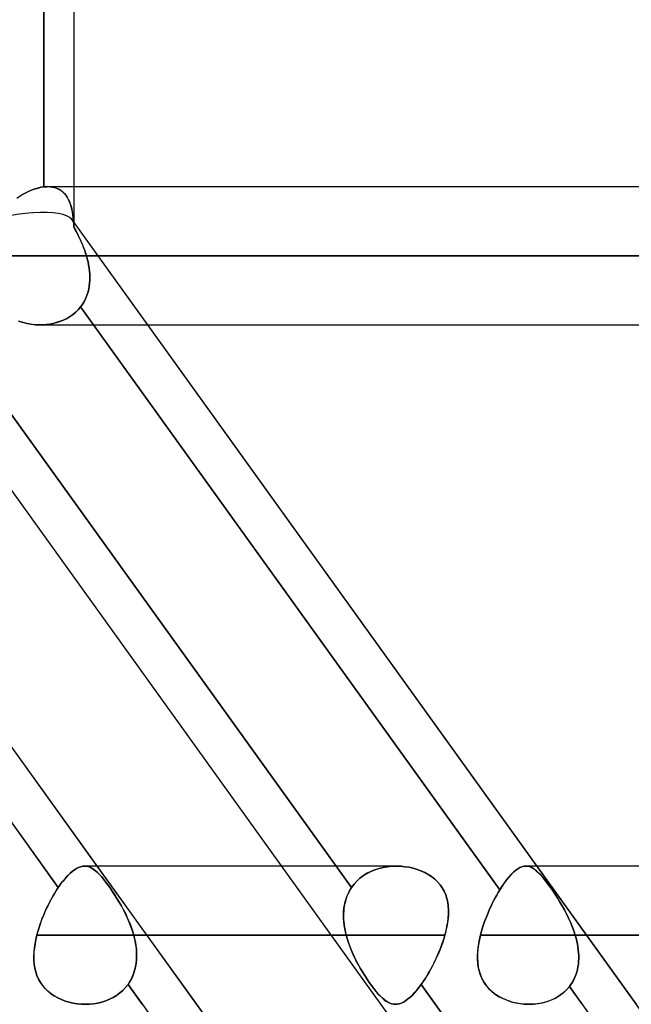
# Model space of a CAD drawing. Header units: millimetres. Extents: x -243 to 243, y -92 to 86.
# Tile 6 of 81: x -136 to -128, y -35 to -22. Entities that reach past the tile are written whole.
import ezdxf

# ---------------------------------------------------------------- set-up
doc = ezdxf.new("R2010")
doc.units = ezdxf.units.MM
doc.layers.add('MAIN-1', color=7, linetype='Continuous')

msp = doc.modelspace()

# ---------------------------------------------------------------- linework, layer by layer
at = {"layer": 'MAIN-1'}
for p, q in [((-135.039, -24.66), (-135.039, -16.383)), ((-135.432, -17.15), (-135.432, -24.165)), ((-135.432, -24.165), (-135.432, -17.15)), ((-135.039, -24.163), (-135.039, -17.153)), ((-135.63, -24.224), (-135.67, -24.245)), ((-135.661, -24.24), (-135.622, -24.221)), ((-135.589, -24.207), (-135.63, -24.224)), ((-135.622, -24.221), (-135.583, -24.205)), ((-135.549, -24.192), (-135.589, -24.207)), ((-135.583, -24.205), (-135.544, -24.191)), ((-135.509, -24.18), (-135.549, -24.192)), ((-135.544, -24.191), (-135.506, -24.18)), ((-135.47, -24.171), (-135.509, -24.18)), ((-135.506, -24.18), (-135.469, -24.171)), ((-135.432, -24.165), (-135.47, -24.171)), ((-135.469, -24.171), (-135.432, -24.165)), ((-135.424, -24.165), (-135.432, -24.165)), ((-135.432, -24.165), (-135.424, -24.165)), ((-135.415, -24.164), (-135.424, -24.165)), ((-135.424, -24.165), (-135.415, -24.164)), ((-135.407, -24.163), (-135.415, -24.164)), ((-135.415, -24.164), (-135.407, -24.163)), ((-135.398, -24.163), (-135.407, -24.163)), ((-135.407, -24.163), (-135.398, -24.163)), ((-135.39, -24.163), (-135.398, -24.163)), ((-135.398, -24.163), (-135.39, -24.163)), ((-135.382, -24.162), (-135.39, -24.163)), ((-135.39, -24.163), (-135.382, -24.162)), ((-135.348, -24.164), (-135.382, -24.162)), ((-135.382, -24.162), (-135.349, -24.164)), ((135.382, -24.163), (-135.382, -24.163)), ((135.382, -24.163), (-135.382, -24.163)), ((-135.349, -24.164), (-135.317, -24.168)), ((-135.316, -24.168), (-135.348, -24.164)), ((-135.317, -24.168), (-135.287, -24.175)), ((-135.285, -24.176), (-135.316, -24.168)), ((-135.287, -24.175), (-135.258, -24.185)), ((-135.257, -24.186), (-135.285, -24.176)), ((-135.258, -24.185), (-135.232, -24.198)), ((-135.23, -24.199), (-135.257, -24.186)), ((-135.232, -24.198), (-135.208, -24.213)), ((-135.205, -24.215), (-135.23, -24.199)), ((-135.208, -24.213), (-135.185, -24.231)), ((-135.183, -24.233), (-135.205, -24.215)), ((-135.039, -24.66), (-135.039, -24.163)), ((-135.779, -24.311), (-135.74, -24.285)), ((-135.711, -24.268), (-135.752, -24.293)), ((-135.74, -24.285), (-135.701, -24.261)), ((-135.67, -24.245), (-135.711, -24.268)), ((-135.701, -24.261), (-135.661, -24.24)), ((-135.185, -24.231), (-135.165, -24.251)), ((-135.162, -24.254), (-135.183, -24.233)), ((-135.165, -24.251), (-135.146, -24.274)), ((-135.143, -24.277), (-135.162, -24.254)), ((-135.146, -24.274), (-135.129, -24.298)), ((-135.126, -24.302), (-135.143, -24.277)), ((-135.129, -24.298), (-135.114, -24.325)), ((-135.111, -24.33), (-135.126, -24.302)), ((-135.114, -24.325), (-135.1, -24.354)), ((-135.098, -24.359), (-135.111, -24.33)), ((-135.1, -24.354), (-135.089, -24.384)), ((-135.087, -24.39), (-135.098, -24.359)), ((-135.089, -24.384), (-135.078, -24.416)), ((-135.077, -24.422), (-135.087, -24.39)), ((-135.078, -24.416), (-135.07, -24.451)), ((-135.068, -24.456), (-135.077, -24.422)), ((-135.07, -24.451), (-135.062, -24.486)), ((-135.061, -24.492), (-135.068, -24.456)), ((-128.557, -41.558), (-140.755, -24.597)), ((-135.062, -24.486), (-135.056, -24.524)), ((-135.056, -24.529), (-135.061, -24.492)), ((-122.861, -41.558), (-135.059, -24.597)), ((-134.084, -25.953), (-135.059, -24.597)), ((-135.056, -24.524), (-135.051, -24.563)), ((-135.051, -24.566), (-135.056, -24.529)), ((-135.051, -24.563), (-135.047, -24.603)), ((-135.047, -24.606), (-135.051, -24.566)), ((-135.047, -24.603), (-135.044, -24.645)), ((-135.044, -24.646), (-135.047, -24.606)), ((-135.044, -24.645), (-135.042, -24.689)), ((-135.042, -24.689), (-135.044, -24.646)), ((-135.024, -24.721), (-135.042, -24.689)), ((-135.042, -24.689), (-135.023, -24.723)), ((-135.007, -24.753), (-135.024, -24.721)), ((-135.023, -24.723), (-135.004, -24.758)), ((-134.99, -24.786), (-135.007, -24.753)), ((-135.004, -24.758), (-134.986, -24.794)), ((-134.974, -24.819), (-134.99, -24.786)), ((-134.986, -24.794), (-134.968, -24.831)), ((-134.958, -24.853), (-134.974, -24.819)), ((-134.968, -24.831), (-134.951, -24.867)), ((-134.943, -24.887), (-134.958, -24.853)), ((-134.951, -24.867), (-134.935, -24.905)), ((-134.928, -24.921), (-134.943, -24.887)), ((-134.935, -24.905), (-134.92, -24.942)), ((-134.915, -24.955), (-134.928, -24.921)), ((-134.92, -24.942), (-134.905, -24.981)), ((-134.902, -24.989), (-134.915, -24.955)), ((-134.905, -24.981), (-134.892, -25.019)), ((-134.89, -25.023), (-134.902, -24.989)), ((136.222, -25.058), (-136.222, -25.058)), ((-136.222, -25.058), (136.222, -25.058)), ((-134.892, -25.019), (-134.88, -25.058)), ((-134.88, -25.058), (-134.89, -25.023)), ((-134.88, -25.058), (134.88, -25.058)), ((-134.88, -25.058), (-134.869, -25.097)), ((134.88, -25.058), (-134.88, -25.058)), ((-134.869, -25.097), (-134.88, -25.058)), ((-134.869, -25.097), (-134.859, -25.137)), ((-134.859, -25.137), (-134.869, -25.097)), ((-134.859, -25.137), (-134.851, -25.177)), ((-134.851, -25.177), (-134.859, -25.137)), ((-134.851, -25.177), (-134.844, -25.217)), ((-134.844, -25.217), (-134.851, -25.177)), ((-134.844, -25.217), (-134.839, -25.257)), ((-134.839, -25.257), (-134.844, -25.217)), ((-134.839, -25.257), (-134.836, -25.296)), ((-134.836, -25.296), (-134.839, -25.257)), ((-134.835, -25.375), (-134.838, -25.413)), ((-134.838, -25.413), (-134.835, -25.375)), ((-134.836, -25.296), (-134.835, -25.336)), ((-134.835, -25.336), (-134.836, -25.296)), ((-134.835, -25.336), (-134.835, -25.375)), ((-134.835, -25.375), (-134.835, -25.336)), ((-134.849, -25.488), (-134.858, -25.524)), ((-134.858, -25.524), (-134.849, -25.488)), ((-134.842, -25.451), (-134.849, -25.488)), ((-134.849, -25.488), (-134.842, -25.451)), ((-134.838, -25.413), (-134.842, -25.451)), ((-134.842, -25.451), (-134.838, -25.413)), ((-134.897, -25.628), (-134.914, -25.66)), ((-134.914, -25.66), (-134.897, -25.628)), ((-134.882, -25.594), (-134.897, -25.628)), ((-134.897, -25.628), (-134.882, -25.595)), ((-134.869, -25.56), (-134.882, -25.594)), ((-134.882, -25.595), (-134.869, -25.56)), ((-134.858, -25.524), (-134.869, -25.56)), ((-134.869, -25.56), (-134.858, -25.524)), ((-140.67, -25.694), (-135.244, -33.24)), ((-131.446, -33.24), (-136.873, -25.694)), ((-136.873, -25.694), (-131.446, -33.24)), ((-135.022, -25.792), (-134.987, -25.757)), ((-134.982, -25.752), (-135.011, -25.782)), ((-134.987, -25.757), (-134.955, -25.721)), ((-134.955, -25.721), (-134.982, -25.752)), ((-134.934, -25.691), (-134.955, -25.721)), ((-134.955, -25.721), (-134.934, -25.691)), ((-134.955, -25.721), (-129.527, -33.269)), ((-134.789, -25.953), (-134.955, -25.721)), ((-134.914, -25.66), (-134.934, -25.691)), ((-134.934, -25.691), (-134.914, -25.66)), ((-124.814, -43.441), (-137.471, -25.841)), ((-124.814, -43.441), (-137.471, -25.841)), ((-135.188, -25.896), (-135.143, -25.875)), ((-135.15, -25.878), (-135.188, -25.896)), ((-135.112, -25.858), (-135.15, -25.878)), ((-135.143, -25.875), (-135.1, -25.85)), ((-135.077, -25.835), (-135.112, -25.858)), ((-135.1, -25.85), (-135.06, -25.823)), ((-135.043, -25.81), (-135.077, -25.835)), ((-135.06, -25.823), (-135.022, -25.792)), ((-135.011, -25.782), (-135.043, -25.81)), ((-135.244, -33.24), (-140.484, -25.953)), ((-134.739, -32.962), (-139.78, -25.952)), ((-135.713, -25.919), (-135.757, -25.904)), ((-135.747, -25.908), (-135.696, -25.923)), ((-135.669, -25.93), (-135.713, -25.919)), ((-135.696, -25.923), (-135.645, -25.936)), ((-135.624, -25.94), (-135.669, -25.93)), ((-135.645, -25.936), (-135.593, -25.945)), ((-135.579, -25.947), (-135.624, -25.94)), ((-135.593, -25.945), (-135.54, -25.95)), ((-135.533, -25.951), (-135.579, -25.947)), ((-135.54, -25.95), (-135.487, -25.952)), ((-135.487, -25.952), (-135.533, -25.951)), ((-135.487, -25.952), (-135.435, -25.951)), ((-135.443, -25.952), (-135.487, -25.952)), ((-135.479, -25.953), (135.479, -25.953)), ((-135.479, -25.953), (135.479, -25.953)), ((-135.399, -25.948), (-135.443, -25.952)), ((-135.435, -25.951), (-135.384, -25.947)), ((-135.355, -25.943), (-135.399, -25.948)), ((-135.384, -25.947), (-135.333, -25.939)), ((-135.312, -25.935), (-135.355, -25.943)), ((-135.333, -25.939), (-135.283, -25.928)), ((-135.27, -25.924), (-135.312, -25.935)), ((-135.283, -25.928), (-135.235, -25.914)), ((-135.228, -25.911), (-135.27, -25.924)), ((-135.235, -25.914), (-135.188, -25.896)), ((-135.188, -25.896), (-135.228, -25.911)), ((-129.527, -33.269), (-134.789, -25.953)), ((-129.043, -32.963), (-134.084, -25.953)), ((-135.064, -33.031), (-135.036, -33.01)), ((-135.035, -33.01), (-135.063, -33.031)), ((-135.036, -33.01), (-135.008, -32.993)), ((-135.007, -32.992), (-135.035, -33.01)), ((-135.008, -32.993), (-134.981, -32.979)), ((-134.98, -32.979), (-135.007, -32.992)), ((-134.981, -32.979), (-134.954, -32.97)), ((-134.954, -32.97), (-134.98, -32.979)), ((-134.928, -32.964), (-134.954, -32.97)), ((-134.954, -32.97), (-134.929, -32.964)), ((-134.929, -32.964), (-134.903, -32.963)), ((-134.903, -32.963), (-134.928, -32.964)), ((-130.867, -32.963), (-134.904, -32.963)), ((-132.35, -32.963), (-134.904, -32.963)), ((-134.879, -32.964), (-134.903, -32.963)), ((-134.903, -32.963), (-134.88, -32.964)), ((-134.88, -32.964), (-134.856, -32.969)), ((-134.855, -32.97), (-134.879, -32.964)), ((-134.856, -32.969), (-134.833, -32.978)), ((-134.832, -32.978), (-134.855, -32.97)), ((-134.833, -32.978), (-134.809, -32.99)), ((-134.808, -32.99), (-134.832, -32.978)), ((-134.809, -32.99), (-134.786, -33.005)), ((-134.785, -33.005), (-134.808, -32.99)), ((-134.786, -33.005), (-134.762, -33.023)), ((-134.761, -33.024), (-134.785, -33.005)), ((-134.762, -33.023), (-134.737, -33.045)), ((-134.736, -33.045), (-134.761, -33.024)), ((-133.451, -34.752), (-134.739, -32.962)), ((-130.867, -32.963), (-132.35, -32.963)), ((-131.197, -33.031), (-131.145, -33.01)), ((-131.144, -33.01), (-131.195, -33.031)), ((-131.145, -33.01), (-131.091, -32.993)), ((-131.09, -32.992), (-131.144, -33.01)), ((-131.091, -32.993), (-131.036, -32.979)), ((-131.035, -32.979), (-131.09, -32.992)), ((-131.036, -32.979), (-130.979, -32.97)), ((-130.978, -32.97), (-131.035, -32.979)), ((-130.979, -32.97), (-130.923, -32.964)), ((-130.921, -32.964), (-130.978, -32.97)), ((-130.923, -32.964), (-130.866, -32.963)), ((-130.865, -32.963), (-130.921, -32.964)), ((-130.866, -32.963), (-130.865, -32.963)), ((-130.865, -32.963), (-130.865, -32.963)), ((-130.865, -32.963), (-130.865, -32.963)), ((-130.865, -32.963), (-130.865, -32.963)), ((-130.865, -32.963), (-130.865, -32.963)), ((-130.865, -32.963), (-130.865, -32.963)), ((-130.865, -32.963), (-130.81, -32.964)), ((-130.809, -32.964), (-130.865, -32.963)), ((-130.81, -32.964), (-130.755, -32.97)), ((-130.755, -32.97), (-130.809, -32.964)), ((-130.755, -32.97), (-130.702, -32.978)), ((-130.701, -32.978), (-130.755, -32.97)), ((-130.702, -32.978), (-130.65, -32.99)), ((-130.648, -32.99), (-130.701, -32.978)), ((-130.65, -32.99), (-130.598, -33.005)), ((-130.597, -33.005), (-130.648, -32.99)), ((-130.598, -33.005), (-130.548, -33.023)), ((-130.547, -33.024), (-130.597, -33.005)), ((-130.548, -33.023), (-130.5, -33.045)), ((-130.499, -33.045), (-130.547, -33.024)), ((-129.348, -33.041), (-129.32, -33.017)), ((-129.319, -33.016), (-129.347, -33.04)), ((-129.32, -33.017), (-129.292, -32.997)), ((-129.292, -32.997), (-129.319, -33.016)), ((-129.265, -32.982), (-129.292, -32.997)), ((-129.292, -32.997), (-129.265, -32.982)), ((-129.239, -32.971), (-129.265, -32.982)), ((-129.265, -32.982), (-129.239, -32.971)), ((-129.214, -32.965), (-129.239, -32.971)), ((-129.239, -32.971), (-129.214, -32.965)), ((-129.189, -32.963), (-129.214, -32.965)), ((-129.214, -32.965), (-129.189, -32.963)), ((-129.166, -32.964), (-129.189, -32.963)), ((-129.189, -32.963), (-129.166, -32.964)), ((129.187, -32.963), (-129.187, -32.963)), ((129.187, -32.963), (-129.187, -32.963)), ((-129.143, -32.969), (-129.166, -32.964)), ((-129.166, -32.964), (-129.144, -32.969)), ((-129.144, -32.969), (-129.122, -32.977)), ((-129.121, -32.978), (-129.143, -32.969)), ((-129.122, -32.977), (-129.099, -32.989)), ((-129.098, -32.989), (-129.121, -32.978)), ((-129.099, -32.989), (-129.077, -33.004)), ((-129.076, -33.005), (-129.098, -32.989)), ((-129.077, -33.004), (-129.054, -33.022)), ((-129.053, -33.023), (-129.076, -33.005)), ((-129.054, -33.022), (-129.03, -33.044)), ((-129.029, -33.045), (-129.053, -33.023)), ((-127.756, -34.752), (-129.043, -32.963)), ((-135.182, -33.156), (-135.213, -33.196)), ((-135.213, -33.196), (-135.183, -33.156)), ((-135.183, -33.156), (-135.152, -33.119)), ((-135.152, -33.119), (-135.182, -33.156)), ((-135.122, -33.085), (-135.152, -33.119)), ((-135.152, -33.119), (-135.122, -33.086)), ((-135.092, -33.056), (-135.122, -33.085)), ((-135.122, -33.086), (-135.093, -33.057)), ((-135.093, -33.057), (-135.064, -33.031)), ((-135.063, -33.031), (-135.092, -33.056)), ((-134.737, -33.045), (-134.712, -33.07)), ((-134.711, -33.071), (-134.736, -33.045)), ((-134.712, -33.07), (-134.686, -33.098)), ((-134.685, -33.099), (-134.711, -33.071)), ((-134.686, -33.098), (-134.659, -33.13)), ((-134.658, -33.131), (-134.685, -33.099)), ((-134.659, -33.13), (-134.631, -33.165)), ((-134.631, -33.166), (-134.658, -33.131)), ((-131.414, -33.196), (-131.377, -33.156)), ((-131.377, -33.156), (-131.414, -33.196)), ((-131.377, -33.156), (-131.337, -33.119)), ((-131.337, -33.119), (-131.377, -33.156)), ((-131.292, -33.085), (-131.337, -33.119)), ((-131.337, -33.119), (-131.293, -33.086)), ((-131.293, -33.086), (-131.246, -33.057)), ((-131.245, -33.056), (-131.292, -33.085)), ((-131.246, -33.057), (-131.197, -33.031)), ((-131.195, -33.031), (-131.245, -33.056)), ((-130.5, -33.045), (-130.454, -33.07)), ((-130.453, -33.071), (-130.499, -33.045)), ((-130.454, -33.07), (-130.41, -33.099)), ((-130.409, -33.099), (-130.453, -33.071)), ((-130.41, -33.099), (-130.369, -33.131)), ((-130.369, -33.131), (-130.409, -33.099)), ((-130.369, -33.131), (-130.333, -33.166)), ((-130.333, -33.166), (-130.369, -33.131)), ((-129.435, -33.137), (-129.466, -33.177)), ((-129.466, -33.178), (-129.436, -33.137)), ((-129.436, -33.137), (-129.406, -33.101)), ((-129.405, -33.101), (-129.435, -33.137)), ((-129.406, -33.101), (-129.376, -33.069)), ((-129.376, -33.068), (-129.405, -33.101)), ((-129.347, -33.04), (-129.376, -33.068)), ((-129.376, -33.069), (-129.348, -33.041)), ((-129.03, -33.044), (-129.005, -33.069)), ((-129.004, -33.07), (-129.029, -33.045)), ((-129.005, -33.069), (-128.98, -33.098)), ((-128.979, -33.099), (-129.004, -33.07)), ((-128.98, -33.098), (-128.953, -33.13)), ((-128.952, -33.131), (-128.979, -33.099)), ((-128.953, -33.13), (-128.926, -33.165)), ((-128.925, -33.166), (-128.952, -33.131)), ((-135.289, -33.311), (-135.266, -33.274)), ((-135.262, -33.267), (-135.279, -33.295)), ((-135.266, -33.274), (-135.244, -33.24)), ((-135.244, -33.24), (-135.262, -33.267)), ((-135.213, -33.196), (-135.244, -33.24)), ((-135.244, -33.24), (-135.213, -33.196)), ((-134.631, -33.165), (-134.603, -33.203)), ((-134.603, -33.203), (-134.631, -33.166)), ((-134.573, -33.244), (-134.603, -33.203)), ((-134.603, -33.203), (-134.574, -33.244)), ((-134.574, -33.244), (-134.544, -33.288)), ((-134.544, -33.288), (-134.573, -33.244)), ((-131.487, -33.311), (-131.468, -33.274)), ((-131.464, -33.267), (-131.479, -33.295)), ((-131.468, -33.274), (-131.446, -33.24)), ((-131.446, -33.24), (-131.464, -33.267)), ((-131.446, -33.24), (-131.414, -33.196)), ((-131.414, -33.196), (-131.446, -33.24)), ((-130.333, -33.166), (-130.3, -33.203)), ((-130.3, -33.203), (-130.333, -33.166)), ((-130.3, -33.203), (-130.271, -33.244)), ((-130.271, -33.244), (-130.3, -33.203)), ((-130.271, -33.244), (-130.247, -33.288)), ((-130.247, -33.288), (-130.271, -33.244)), ((-129.527, -33.269), (-129.547, -33.303)), ((-129.547, -33.303), (-129.527, -33.269)), ((-129.496, -33.222), (-129.527, -33.269)), ((-129.527, -33.269), (-129.496, -33.222)), ((-129.466, -33.177), (-129.496, -33.222)), ((-129.496, -33.222), (-129.466, -33.178)), ((-128.926, -33.165), (-128.898, -33.202)), ((-128.896, -33.204), (-128.925, -33.166)), ((-128.898, -33.202), (-128.869, -33.243)), ((-128.867, -33.245), (-128.896, -33.204)), ((-128.869, -33.243), (-128.839, -33.287)), ((-128.837, -33.289), (-128.867, -33.245)), ((-135.354, -33.427), (-135.333, -33.387)), ((-135.332, -33.384), (-135.348, -33.416)), ((-135.333, -33.387), (-135.311, -33.348)), ((-135.315, -33.354), (-135.332, -33.384)), ((-135.297, -33.324), (-135.315, -33.354)), ((-135.311, -33.348), (-135.289, -33.311)), ((-135.279, -33.295), (-135.297, -33.324)), ((-134.514, -33.333), (-134.544, -33.288)), ((-134.544, -33.288), (-134.513, -33.334)), ((-134.484, -33.38), (-134.514, -33.333)), ((-134.513, -33.334), (-134.484, -33.381)), ((-134.455, -33.428), (-134.484, -33.38)), ((-134.484, -33.381), (-134.454, -33.43)), ((-131.529, -33.427), (-131.518, -33.387)), ((-131.517, -33.384), (-131.526, -33.416)), ((-131.518, -33.387), (-131.504, -33.348)), ((-131.506, -33.354), (-131.517, -33.384)), ((-131.494, -33.324), (-131.506, -33.354)), ((-131.504, -33.348), (-131.487, -33.311)), ((-131.479, -33.295), (-131.494, -33.324)), ((-130.247, -33.288), (-130.227, -33.334)), ((-130.227, -33.333), (-130.247, -33.288)), ((-130.212, -33.38), (-130.227, -33.333)), ((-130.227, -33.334), (-130.212, -33.382)), ((-130.201, -33.428), (-130.212, -33.38)), ((-130.212, -33.382), (-130.201, -33.431)), ((-129.606, -33.411), (-129.625, -33.449)), ((-129.625, -33.449), (-129.606, -33.411)), ((-129.587, -33.374), (-129.606, -33.411)), ((-129.606, -33.411), (-129.587, -33.374)), ((-129.567, -33.338), (-129.587, -33.374)), ((-129.587, -33.374), (-129.567, -33.338)), ((-129.547, -33.303), (-129.567, -33.338)), ((-129.567, -33.338), (-129.547, -33.303)), ((-128.839, -33.287), (-128.808, -33.332)), ((-128.807, -33.334), (-128.837, -33.289)), ((-128.808, -33.332), (-128.778, -33.379)), ((-128.777, -33.381), (-128.807, -33.334)), ((-128.778, -33.379), (-128.748, -33.428)), ((-128.747, -33.43), (-128.777, -33.381)), ((-135.414, -33.552), (-135.395, -33.509)), ((-135.397, -33.513), (-135.412, -33.547)), ((-135.381, -33.48), (-135.397, -33.513)), ((-135.395, -33.509), (-135.375, -33.467)), ((-135.365, -33.448), (-135.381, -33.48)), ((-135.375, -33.467), (-135.354, -33.427)), ((-135.348, -33.416), (-135.365, -33.448)), ((-134.427, -33.478), (-134.455, -33.428)), ((-134.454, -33.43), (-134.425, -33.481)), ((-134.4, -33.529), (-134.427, -33.478)), ((-134.425, -33.481), (-134.398, -33.533)), ((-134.373, -33.581), (-134.4, -33.529)), ((-134.398, -33.533), (-134.371, -33.585)), ((-131.549, -33.552), (-131.545, -33.509)), ((-131.545, -33.513), (-131.548, -33.547)), ((-131.545, -33.509), (-131.538, -33.467)), ((-131.54, -33.48), (-131.545, -33.513)), ((-131.534, -33.448), (-131.54, -33.48)), ((-131.538, -33.467), (-131.529, -33.427)), ((-131.526, -33.416), (-131.534, -33.448)), ((-130.194, -33.478), (-130.201, -33.428)), ((-130.201, -33.431), (-130.194, -33.481)), ((-130.191, -33.529), (-130.194, -33.478)), ((-130.194, -33.481), (-130.191, -33.533)), ((-130.191, -33.581), (-130.191, -33.529)), ((-130.191, -33.533), (-130.191, -33.586)), ((-129.662, -33.528), (-129.679, -33.568)), ((-129.679, -33.568), (-129.662, -33.528)), ((-129.644, -33.488), (-129.662, -33.528)), ((-129.662, -33.528), (-129.644, -33.488)), ((-129.625, -33.449), (-129.644, -33.488)), ((-129.644, -33.488), (-129.625, -33.449)), ((-128.748, -33.428), (-128.719, -33.478)), ((-128.718, -33.479), (-128.747, -33.43)), ((-128.719, -33.478), (-128.69, -33.529)), ((-128.69, -33.53), (-128.718, -33.479)), ((-128.69, -33.529), (-128.663, -33.581)), ((-128.662, -33.582), (-128.69, -33.53)), ((-135.455, -33.649), (-135.468, -33.684)), ((-135.467, -33.682), (-135.451, -33.638)), ((-135.441, -33.615), (-135.455, -33.649)), ((-135.451, -33.638), (-135.433, -33.595)), ((-135.427, -33.581), (-135.441, -33.615)), ((-135.433, -33.595), (-135.414, -33.552)), ((-135.412, -33.547), (-135.427, -33.581)), ((-134.348, -33.635), (-134.373, -33.581)), ((-134.371, -33.585), (-134.346, -33.639)), ((-134.325, -33.689), (-134.348, -33.635)), ((-134.346, -33.639), (-134.323, -33.693)), ((-131.548, -33.547), (-131.55, -33.581)), ((-131.55, -33.595), (-131.549, -33.552)), ((-131.55, -33.581), (-131.55, -33.615)), ((-131.55, -33.638), (-131.55, -33.595)), ((-131.55, -33.615), (-131.549, -33.649)), ((-131.547, -33.682), (-131.55, -33.638)), ((-131.549, -33.649), (-131.547, -33.684)), ((-130.195, -33.639), (-130.202, -33.693)), ((-130.201, -33.689), (-130.195, -33.635)), ((-130.195, -33.635), (-130.191, -33.581)), ((-130.191, -33.586), (-130.195, -33.639)), ((-129.712, -33.65), (-129.727, -33.691)), ((-129.727, -33.691), (-129.712, -33.65)), ((-129.696, -33.609), (-129.712, -33.65)), ((-129.712, -33.65), (-129.696, -33.609)), ((-129.679, -33.568), (-129.696, -33.609)), ((-129.696, -33.609), (-129.679, -33.568)), ((-128.663, -33.581), (-128.637, -33.635)), ((-128.636, -33.636), (-128.662, -33.582)), ((-128.637, -33.635), (-128.612, -33.689)), ((-128.612, -33.69), (-128.636, -33.636)), ((-135.502, -33.788), (-135.512, -33.823)), ((-135.51, -33.814), (-135.497, -33.77)), ((-135.492, -33.753), (-135.502, -33.788)), ((-135.497, -33.77), (-135.483, -33.726)), ((-135.48, -33.718), (-135.492, -33.753)), ((-135.483, -33.726), (-135.467, -33.682)), ((-135.468, -33.684), (-135.48, -33.718)), ((-134.303, -33.745), (-134.325, -33.689)), ((-134.323, -33.693), (-134.302, -33.748)), ((-134.284, -33.801), (-134.303, -33.745)), ((-134.302, -33.748), (-134.283, -33.802)), ((-131.542, -33.726), (-131.547, -33.682)), ((-131.547, -33.684), (-131.543, -33.718)), ((-131.543, -33.718), (-131.538, -33.753)), ((-131.535, -33.77), (-131.542, -33.726)), ((-131.538, -33.753), (-131.531, -33.788)), ((-131.526, -33.814), (-131.535, -33.77)), ((-131.531, -33.788), (-131.524, -33.823)), ((-130.212, -33.748), (-130.224, -33.802)), ((-130.223, -33.801), (-130.211, -33.745)), ((-130.202, -33.693), (-130.212, -33.748)), ((-130.211, -33.745), (-130.201, -33.689)), ((-129.754, -33.774), (-129.766, -33.816)), ((-129.766, -33.816), (-129.754, -33.774)), ((-129.741, -33.732), (-129.754, -33.774)), ((-129.754, -33.774), (-129.741, -33.732)), ((-129.727, -33.691), (-129.741, -33.732)), ((-129.741, -33.732), (-129.727, -33.691)), ((-128.612, -33.689), (-128.589, -33.745)), ((-128.589, -33.745), (-128.612, -33.69)), ((-128.568, -33.801), (-128.589, -33.745)), ((-128.589, -33.745), (-128.568, -33.801)), ((-135.545, -33.967), (-135.535, -33.913)), ((-135.535, -33.914), (-135.545, -33.969)), ((-135.535, -33.913), (-135.522, -33.858)), ((-135.522, -33.858), (-135.535, -33.914)), ((-135.522, -33.858), (-135.51, -33.814)), ((-135.512, -33.823), (-135.522, -33.858)), ((-131.515, -33.858), (-135.522, -33.858)), ((-135.522, -33.858), (-131.706, -33.858)), ((-134.267, -33.858), (-134.284, -33.801)), ((-134.283, -33.802), (-134.267, -33.858)), ((-134.267, -33.858), (-134.256, -33.903)), ((-134.267, -33.858), (-130.238, -33.858)), ((-134.258, -33.894), (-134.267, -33.858)), ((-130.238, -33.858), (-134.267, -33.858)), ((-134.25, -33.93), (-134.258, -33.894)), ((-134.256, -33.903), (-134.246, -33.949)), ((-131.706, -33.858), (-131.515, -33.858)), ((-131.515, -33.858), (-131.526, -33.814)), ((-131.524, -33.823), (-131.515, -33.858)), ((-131.515, -33.858), (-131.499, -33.914)), ((-131.5, -33.913), (-131.515, -33.858)), ((-131.482, -33.967), (-131.5, -33.913)), ((-131.499, -33.914), (-131.481, -33.969)), ((-130.252, -33.903), (-130.266, -33.949)), ((-130.26, -33.93), (-130.249, -33.894)), ((-130.238, -33.858), (-130.252, -33.903)), ((-130.249, -33.894), (-130.238, -33.858)), ((-130.238, -33.858), (-130.223, -33.801)), ((-130.224, -33.802), (-130.238, -33.858)), ((-129.791, -33.919), (-129.802, -33.979)), ((-129.799, -33.963), (-129.789, -33.91)), ((-129.777, -33.858), (-129.791, -33.919)), ((-129.789, -33.91), (-129.777, -33.858)), ((-129.766, -33.816), (-129.777, -33.858)), ((-129.777, -33.858), (-129.766, -33.816)), ((129.777, -33.858), (-129.777, -33.858)), ((-129.777, -33.858), (129.777, -33.858)), ((-128.55, -33.858), (-128.568, -33.801)), ((-128.568, -33.801), (-128.55, -33.858)), ((-128.55, -33.858), (-128.539, -33.895)), ((-128.55, -33.858), (128.55, -33.858)), ((-128.539, -33.895), (-128.55, -33.858)), ((128.55, -33.858), (-128.55, -33.858)), ((-128.539, -33.895), (-128.53, -33.933)), ((-128.53, -33.933), (-128.539, -33.895)), ((-135.553, -34.024), (-135.559, -34.079)), ((-135.558, -34.076), (-135.553, -34.022)), ((-135.553, -34.022), (-135.545, -33.967)), ((-135.545, -33.969), (-135.553, -34.024)), ((-134.243, -33.966), (-134.25, -33.93)), ((-134.246, -33.949), (-134.238, -33.994)), ((-134.237, -34.002), (-134.243, -33.966)), ((-134.238, -33.994), (-134.233, -34.04)), ((-134.233, -34.038), (-134.237, -34.002)), ((-134.231, -34.074), (-134.233, -34.038)), ((-134.233, -34.04), (-134.23, -34.085)), ((-131.461, -34.022), (-131.482, -33.967)), ((-131.481, -33.969), (-131.46, -34.024)), ((-131.439, -34.076), (-131.461, -34.022)), ((-131.46, -34.024), (-131.438, -34.079)), ((-130.3, -34.04), (-130.318, -34.085)), ((-130.314, -34.074), (-130.299, -34.038)), ((-130.283, -33.994), (-130.3, -34.04)), ((-130.299, -34.038), (-130.285, -34.002)), ((-130.285, -34.002), (-130.272, -33.966)), ((-130.266, -33.949), (-130.283, -33.994)), ((-130.272, -33.966), (-130.26, -33.93)), ((-129.81, -34.039), (-129.814, -34.098)), ((-129.812, -34.067), (-129.807, -34.015)), ((-129.802, -33.979), (-129.81, -34.039)), ((-129.807, -34.015), (-129.799, -33.963)), ((-128.53, -33.933), (-128.522, -33.971)), ((-128.522, -33.972), (-128.53, -33.933)), ((-128.522, -33.971), (-128.515, -34.009)), ((-128.515, -34.009), (-128.522, -33.972)), ((-128.515, -34.009), (-128.51, -34.047)), ((-128.51, -34.047), (-128.515, -34.009)), ((-128.51, -34.047), (-128.506, -34.085)), ((-128.506, -34.085), (-128.51, -34.047)), ((-135.561, -34.129), (-135.558, -34.076)), ((-135.559, -34.079), (-135.561, -34.132)), ((-135.56, -34.182), (-135.561, -34.129)), ((-135.561, -34.132), (-135.56, -34.184)), ((-134.231, -34.174), (-134.235, -34.218)), ((-134.229, -34.109), (-134.231, -34.074)), ((-134.229, -34.13), (-134.231, -34.174)), ((-134.231, -34.18), (-134.23, -34.145)), ((-134.23, -34.085), (-134.229, -34.13)), ((-134.23, -34.145), (-134.229, -34.109)), ((-131.415, -34.129), (-131.439, -34.076)), ((-131.438, -34.079), (-131.413, -34.132)), ((-131.389, -34.182), (-131.415, -34.129)), ((-131.413, -34.132), (-131.387, -34.184)), ((-130.358, -34.174), (-130.38, -34.218)), ((-130.361, -34.18), (-130.345, -34.145)), ((-130.338, -34.13), (-130.358, -34.174)), ((-130.345, -34.145), (-130.329, -34.109)), ((-130.318, -34.085), (-130.338, -34.13)), ((-130.329, -34.109), (-130.314, -34.074)), ((-129.815, -34.119), (-129.812, -34.067)), ((-129.814, -34.098), (-129.815, -34.156)), ((-129.815, -34.169), (-129.815, -34.119)), ((-129.815, -34.156), (-129.812, -34.212)), ((-129.812, -34.219), (-129.815, -34.169)), ((-128.506, -34.085), (-128.504, -34.122)), ((-128.504, -34.122), (-128.506, -34.085)), ((-128.504, -34.159), (-128.506, -34.196)), ((-128.506, -34.196), (-128.504, -34.16)), ((-128.504, -34.122), (-128.504, -34.159)), ((-128.504, -34.16), (-128.504, -34.122)), ((-135.555, -34.234), (-135.56, -34.182)), ((-135.56, -34.184), (-135.555, -34.235)), ((-135.547, -34.284), (-135.555, -34.234)), ((-135.555, -34.235), (-135.547, -34.285)), ((-135.536, -34.333), (-135.547, -34.284)), ((-135.547, -34.285), (-135.535, -34.334)), ((-134.252, -34.303), (-134.264, -34.344)), ((-134.255, -34.315), (-134.247, -34.282)), ((-134.242, -34.261), (-134.252, -34.303)), ((-134.247, -34.282), (-134.24, -34.248)), ((-134.235, -34.218), (-134.242, -34.261)), ((-134.24, -34.248), (-134.235, -34.214)), ((-134.235, -34.214), (-134.231, -34.18)), ((-131.362, -34.234), (-131.389, -34.182)), ((-131.387, -34.184), (-131.361, -34.235)), ((-131.334, -34.284), (-131.362, -34.234)), ((-131.361, -34.235), (-131.333, -34.285)), ((-131.305, -34.333), (-131.334, -34.284)), ((-131.333, -34.285), (-131.304, -34.334)), ((-130.424, -34.303), (-130.447, -34.344)), ((-130.43, -34.315), (-130.412, -34.282)), ((-130.401, -34.261), (-130.424, -34.303)), ((-130.412, -34.282), (-130.395, -34.248)), ((-130.38, -34.218), (-130.401, -34.261)), ((-130.395, -34.248), (-130.378, -34.214)), ((-130.378, -34.214), (-130.361, -34.18)), ((-129.812, -34.212), (-129.805, -34.267)), ((-129.805, -34.268), (-129.812, -34.219)), ((-129.805, -34.267), (-129.794, -34.32)), ((-129.795, -34.316), (-129.805, -34.268)), ((-128.522, -34.303), (-128.531, -34.337)), ((-128.531, -34.337), (-128.522, -34.303)), ((-128.514, -34.268), (-128.522, -34.303)), ((-128.522, -34.303), (-128.515, -34.268)), ((-128.515, -34.268), (-128.509, -34.233)), ((-128.509, -34.232), (-128.514, -34.268)), ((-128.506, -34.196), (-128.509, -34.232)), ((-128.509, -34.233), (-128.506, -34.196)), ((-135.52, -34.38), (-135.536, -34.333)), ((-135.535, -34.334), (-135.52, -34.38)), ((-135.499, -34.426), (-135.52, -34.38)), ((-135.52, -34.38), (-135.5, -34.426)), ((-135.5, -34.426), (-135.475, -34.469)), ((-135.475, -34.47), (-135.499, -34.426)), ((-134.297, -34.422), (-134.318, -34.459)), ((-134.306, -34.438), (-134.291, -34.409)), ((-134.279, -34.384), (-134.297, -34.422)), ((-134.291, -34.409), (-134.277, -34.378)), ((-134.264, -34.344), (-134.279, -34.384)), ((-134.277, -34.378), (-134.265, -34.347)), ((-134.265, -34.347), (-134.255, -34.315)), ((-131.275, -34.38), (-131.305, -34.333)), ((-131.304, -34.334), (-131.275, -34.38)), ((-131.275, -34.38), (-131.246, -34.426)), ((-131.246, -34.426), (-131.275, -34.38)), ((-131.246, -34.426), (-131.216, -34.469)), ((-131.216, -34.47), (-131.246, -34.426)), ((-130.495, -34.422), (-130.52, -34.459)), ((-130.506, -34.438), (-130.486, -34.409)), ((-130.471, -34.384), (-130.495, -34.422)), ((-130.486, -34.409), (-130.467, -34.378)), ((-130.447, -34.344), (-130.471, -34.384)), ((-130.467, -34.378), (-130.449, -34.347)), ((-130.449, -34.347), (-130.43, -34.315)), ((-129.781, -34.362), (-129.795, -34.316)), ((-129.794, -34.32), (-129.778, -34.372)), ((-129.763, -34.407), (-129.781, -34.362)), ((-129.778, -34.372), (-129.757, -34.421)), ((-129.742, -34.449), (-129.763, -34.407)), ((-129.757, -34.421), (-129.73, -34.468)), ((-128.57, -34.435), (-128.555, -34.403)), ((-128.555, -34.403), (-128.569, -34.435)), ((-128.542, -34.37), (-128.555, -34.403)), ((-128.555, -34.403), (-128.542, -34.371)), ((-128.531, -34.337), (-128.542, -34.37)), ((-128.542, -34.371), (-128.531, -34.337)), ((-135.475, -34.469), (-135.447, -34.51)), ((-135.446, -34.511), (-135.475, -34.47)), ((-135.447, -34.51), (-135.414, -34.548)), ((-135.414, -34.549), (-135.446, -34.511)), ((-135.414, -34.548), (-135.379, -34.583)), ((-135.378, -34.583), (-135.414, -34.549)), ((-134.373, -34.535), (-134.408, -34.572)), ((-134.408, -34.572), (-134.373, -34.535)), ((-134.341, -34.495), (-134.373, -34.535)), ((-134.373, -34.535), (-134.341, -34.495)), ((-134.318, -34.459), (-134.341, -34.495)), ((-134.341, -34.495), (-134.323, -34.467)), ((-134.341, -34.495), (-128.915, -42.04)), ((-134.156, -34.752), (-134.341, -34.495)), ((-134.323, -34.467), (-134.306, -34.438)), ((-131.216, -34.469), (-131.187, -34.51)), ((-131.187, -34.511), (-131.216, -34.47)), ((-131.187, -34.51), (-131.159, -34.548)), ((-131.158, -34.549), (-131.187, -34.511)), ((-131.159, -34.548), (-131.131, -34.583)), ((-131.13, -34.583), (-131.158, -34.549)), ((-130.604, -34.572), (-130.574, -34.535)), ((-130.574, -34.535), (-130.604, -34.572)), ((-130.574, -34.535), (-130.544, -34.495)), ((-130.544, -34.495), (-130.574, -34.535)), ((-130.52, -34.459), (-130.544, -34.495)), ((-130.544, -34.495), (-130.525, -34.467)), ((-125.118, -42.04), (-130.544, -34.495)), ((-130.544, -34.495), (-125.118, -42.04)), ((-130.525, -34.467), (-130.506, -34.438)), ((-129.716, -34.49), (-129.742, -34.449)), ((-129.73, -34.468), (-129.699, -34.512)), ((-129.687, -34.528), (-129.716, -34.49)), ((-129.699, -34.512), (-129.664, -34.553)), ((-129.654, -34.563), (-129.687, -34.528)), ((-129.664, -34.553), (-129.625, -34.59)), ((-128.664, -34.566), (-128.625, -34.522)), ((-128.625, -34.522), (-128.66, -34.562)), ((-128.605, -34.494), (-128.625, -34.522)), ((-128.625, -34.522), (-128.605, -34.495)), ((-128.625, -34.522), (-123.196, -42.071)), ((-128.46, -34.752), (-128.625, -34.522)), ((-128.586, -34.465), (-128.605, -34.494)), ((-128.605, -34.495), (-128.586, -34.466)), ((-128.569, -34.435), (-128.586, -34.465)), ((-128.586, -34.466), (-128.57, -34.435)), ((-135.379, -34.583), (-135.339, -34.615)), ((-135.338, -34.615), (-135.378, -34.583)), ((-135.339, -34.615), (-135.297, -34.643)), ((-135.295, -34.644), (-135.338, -34.615)), ((-135.297, -34.643), (-135.251, -34.669)), ((-135.25, -34.67), (-135.295, -34.644)), ((-135.251, -34.669), (-135.204, -34.691)), ((-135.202, -34.692), (-135.25, -34.67)), ((-134.581, -34.688), (-134.534, -34.664)), ((-134.533, -34.664), (-134.58, -34.687)), ((-134.534, -34.664), (-134.489, -34.637)), ((-134.489, -34.637), (-134.533, -34.664)), ((-134.447, -34.606), (-134.489, -34.637)), ((-134.489, -34.637), (-134.447, -34.606)), ((-134.408, -34.572), (-134.447, -34.606)), ((-134.447, -34.606), (-134.408, -34.572)), ((-131.131, -34.583), (-131.104, -34.615)), ((-131.103, -34.615), (-131.13, -34.583)), ((-131.104, -34.615), (-131.077, -34.643)), ((-131.076, -34.644), (-131.103, -34.615)), ((-131.077, -34.643), (-131.051, -34.669)), ((-131.05, -34.67), (-131.076, -34.644)), ((-131.051, -34.669), (-131.026, -34.691)), ((-131.025, -34.692), (-131.05, -34.67)), ((-130.72, -34.688), (-130.692, -34.664)), ((-130.691, -34.664), (-130.72, -34.687)), ((-130.692, -34.664), (-130.663, -34.637)), ((-130.663, -34.637), (-130.691, -34.664)), ((-130.663, -34.637), (-130.634, -34.606)), ((-130.633, -34.606), (-130.663, -34.637)), ((-130.634, -34.606), (-130.604, -34.572)), ((-130.604, -34.572), (-130.633, -34.606)), ((-129.619, -34.595), (-129.654, -34.563)), ((-129.625, -34.59), (-129.581, -34.624)), ((-129.58, -34.625), (-129.619, -34.595)), ((-129.581, -34.624), (-129.534, -34.654)), ((-129.538, -34.651), (-129.58, -34.625)), ((-129.494, -34.675), (-129.538, -34.651)), ((-129.534, -34.654), (-129.484, -34.679)), ((-129.448, -34.695), (-129.494, -34.675)), ((-129.484, -34.679), (-129.432, -34.701)), ((-128.832, -34.685), (-128.882, -34.706)), ((-128.857, -34.696), (-128.804, -34.671)), ((-128.785, -34.66), (-128.832, -34.685)), ((-128.804, -34.671), (-128.754, -34.64)), ((-128.74, -34.631), (-128.785, -34.66)), ((-128.754, -34.64), (-128.706, -34.605)), ((-128.698, -34.598), (-128.74, -34.631)), ((-128.706, -34.605), (-128.664, -34.566)), ((-128.66, -34.562), (-128.698, -34.598)), ((-135.204, -34.691), (-135.155, -34.71)), ((-135.153, -34.71), (-135.202, -34.692)), ((-135.155, -34.71), (-135.104, -34.725)), ((-135.103, -34.725), (-135.153, -34.71)), ((-135.104, -34.725), (-135.053, -34.737)), ((-135.051, -34.737), (-135.103, -34.725)), ((-135.053, -34.737), (-135.001, -34.745)), ((-134.999, -34.746), (-135.051, -34.737)), ((-135.001, -34.745), (-134.948, -34.751)), ((-134.946, -34.751), (-134.999, -34.746)), ((-134.948, -34.751), (-134.894, -34.752)), ((-134.893, -34.752), (-134.946, -34.751)), ((-134.894, -34.752), (-134.84, -34.751)), ((-134.839, -34.751), (-134.893, -34.752)), ((-134.84, -34.751), (-134.786, -34.746)), ((-134.785, -34.745), (-134.839, -34.751)), ((-134.786, -34.746), (-134.733, -34.737)), ((-134.732, -34.736), (-134.785, -34.745)), ((-134.733, -34.737), (-134.681, -34.724)), ((-134.679, -34.724), (-134.732, -34.736)), ((-134.681, -34.724), (-134.63, -34.708)), ((-134.629, -34.707), (-134.679, -34.724)), ((-134.63, -34.708), (-134.581, -34.688)), ((-134.58, -34.687), (-134.629, -34.707)), ((-128.557, -41.558), (-133.451, -34.752)), ((-131.026, -34.691), (-131.001, -34.71)), ((-131, -34.71), (-131.025, -34.692)), ((-131.001, -34.71), (-130.977, -34.725)), ((-130.976, -34.725), (-131, -34.71)), ((-130.977, -34.725), (-130.952, -34.737)), ((-130.951, -34.737), (-130.976, -34.725)), ((-130.952, -34.737), (-130.928, -34.745)), ((-130.927, -34.746), (-130.951, -34.737)), ((-130.928, -34.745), (-130.904, -34.751)), ((-130.903, -34.751), (-130.927, -34.746)), ((-130.904, -34.751), (-130.879, -34.752)), ((-130.879, -34.752), (-130.903, -34.751)), ((-130.879, -34.752), (-130.854, -34.751)), ((-130.853, -34.751), (-130.879, -34.752)), ((-130.854, -34.751), (-130.828, -34.746)), ((-130.828, -34.745), (-130.853, -34.751)), ((-130.801, -34.736), (-130.828, -34.745)), ((-130.828, -34.746), (-130.802, -34.737)), ((-130.802, -34.737), (-130.775, -34.724)), ((-130.775, -34.724), (-130.801, -34.736)), ((-130.747, -34.707), (-130.775, -34.724)), ((-130.775, -34.724), (-130.748, -34.708)), ((-130.748, -34.708), (-130.72, -34.688)), ((-130.72, -34.687), (-130.747, -34.707)), ((-129.401, -34.712), (-129.448, -34.695)), ((-129.432, -34.701), (-129.379, -34.719)), ((-129.353, -34.727), (-129.401, -34.712)), ((-129.379, -34.719), (-129.324, -34.734)), ((-129.304, -34.738), (-129.353, -34.727)), ((-129.324, -34.734), (-129.268, -34.744)), ((-129.254, -34.746), (-129.304, -34.738)), ((-129.268, -34.744), (-129.211, -34.75)), ((-129.204, -34.751), (-129.254, -34.746)), ((-129.211, -34.75), (-129.154, -34.752)), ((-129.154, -34.752), (-129.204, -34.751)), ((-129.098, -34.751), (-129.154, -34.752)), ((-129.154, -34.752), (-129.092, -34.751)), ((-129.042, -34.746), (-129.098, -34.751)), ((-129.092, -34.751), (-129.031, -34.744)), ((-128.987, -34.736), (-129.042, -34.746)), ((-129.031, -34.744), (-128.972, -34.733)), ((-128.934, -34.723), (-128.987, -34.736)), ((-128.972, -34.733), (-128.914, -34.717)), ((-128.882, -34.706), (-128.934, -34.723)), ((-128.914, -34.717), (-128.857, -34.696))]:
    msp.add_line(p, q, dxfattribs=at)
for start_param, end_param in [(0.085271, 1.588714), (0.085271, 1.588714), (-0.089131, 0.085271), (-0.089131, 0.085271), (-0.15731, -0.089131), (-0.15731, -0.089131)]:
    msp.add_ellipse((-136.381, -25.058), major_axis=(1.337, 0.431), ratio=0.270558, start_param=start_param, end_param=end_param, dxfattribs=at)

doc.saveas('drawing.dxf')
